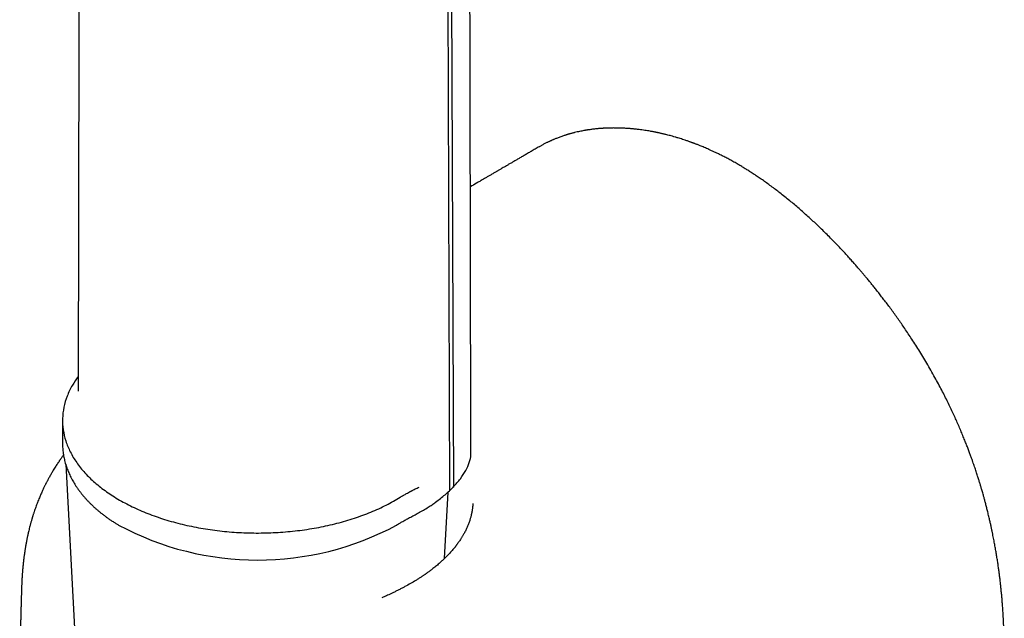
# Model space of a CAD drawing. Header units: millimetres. Extents: x 8 to 853, y 12 to 752.
# Tile 20 of 27: x 793 to 852, y 209 to 245. Entities that reach past the tile are written whole.
import ezdxf

# ---------------------------------------------------------------- set-up
doc = ezdxf.new("R2010")
doc.units = ezdxf.units.MM

msp = doc.modelspace()

# ---------------------------------------------------------------- linework, layer by layer
at = {"color": 7, "linetype": 'Continuous', "lineweight": 30}
for p, q in [((818.475, 325.966), (818.867, 216.643)), ((818.713, 326.114), (819.104, 216.869)), ((824.309, 237.477), (824.304, 237.474)), ((795.458, 220.902), (795.458, 219.513)), ((795.458, 219.513), (795.458, 219.517)), ((795.648, 218.248), (796.892, 194.816)), ((818.565, 212.54), (818.779, 216.569)), ((820.285, 215.88), (820.283, 215.84)), ((815.778, 214.635), (815.78, 214.636)), ((815.782, 214.637), (815.828, 214.664))]:
    msp.add_line(p, q, dxfattribs=at)
at = {"color": 7, "linetype": 'Continuous', "lineweight": 30, "flags": 128}
for points in [[(820.162, 218.891), (820.138, 232.136), (820.124, 239.467), (820.06, 275.574), (820.016, 300.454), (820.001, 309.293), (819.992, 314.603), (819.969, 328.03)], [(796.443, 246.545), (796.439, 244.432), (796.398, 222.68)]]:
    msp.add_lwpolyline(points, dxfattribs=at)
at = {"color": 7, "linetype": 'Continuous', "lineweight": 30}
msp.add_arc((807.258, 230.22), 17.769, 241.73857, 298.25409, dxfattribs=at)
for points, knots in [([(836.276, 236.434), (836.187, 236.484), (836.016, 236.582), (835.765, 236.719), (835.529, 236.843), (835.307, 236.956), (835.101, 237.058), (834.91, 237.149), (834.734, 237.231), (834.572, 237.304), (834.422, 237.37), (834.284, 237.429), (834.159, 237.481), (834.049, 237.526), (833.953, 237.565), (833.872, 237.597), (833.803, 237.624), (833.74, 237.648), (833.678, 237.671), (833.616, 237.695), (833.56, 237.716), (833.505, 237.736), (833.448, 237.756), (833.382, 237.78), (833.305, 237.807), (833.218, 237.837), (833.105, 237.876), (832.974, 237.919), (832.829, 237.965), (832.678, 238.012), (832.522, 238.058), (832.365, 238.103), (832.222, 238.142), (832.091, 238.177), (831.976, 238.206), (831.876, 238.23), (831.788, 238.251), (831.704, 238.271), (831.626, 238.288), (831.562, 238.303), (831.512, 238.313), (831.472, 238.322), (831.429, 238.331), (831.379, 238.341), (831.321, 238.353), (831.254, 238.366), (831.18, 238.381), (831.097, 238.396), (830.929, 238.426), (830.679, 238.467), (830.424, 238.502), (830.244, 238.524), (830.14, 238.536), (830.042, 238.546), (829.954, 238.554), (829.876, 238.561), (829.793, 238.568), (829.698, 238.576), (829.586, 238.583), (829.465, 238.59), (829.333, 238.597), (829.191, 238.602), (829.04, 238.606), (828.91, 238.607), (828.8, 238.607), (828.714, 238.607), (828.627, 238.606), (828.544, 238.604), (828.47, 238.602), (828.409, 238.599), (828.361, 238.597), (828.323, 238.596), (828.287, 238.594), (828.247, 238.592), (828.2, 238.589), (828.145, 238.586), (828.074, 238.581), (827.989, 238.575), (827.893, 238.567), (827.797, 238.558), (827.694, 238.548), (827.584, 238.535), (827.469, 238.521), (827.362, 238.507), (827.271, 238.493), (827.196, 238.482), (827.134, 238.471), (827.071, 238.461), (826.984, 238.445), (826.873, 238.424), (826.736, 238.397), (826.591, 238.365), (826.467, 238.335), (826.365, 238.31), (826.287, 238.289), (826.211, 238.269), (826.141, 238.249), (826.082, 238.232), (826.04, 238.22), (826.011, 238.211), (825.986, 238.203), (825.958, 238.195), (825.922, 238.184), (825.879, 238.17), (825.829, 238.154), (825.754, 238.129), (825.659, 238.096), (825.549, 238.057), (825.446, 238.019), (825.352, 237.982), (825.267, 237.948), (825.196, 237.918), (825.138, 237.893), (825.089, 237.872), (825.04, 237.851), (824.989, 237.828), (824.936, 237.803), (824.881, 237.778), (824.822, 237.75), (824.757, 237.718), (824.684, 237.682), (824.605, 237.641), (824.526, 237.599), (824.448, 237.557), (824.377, 237.517), (824.329, 237.49), (824.307, 237.477)], [0, 0, 0, 0, 0.020179, 0.039264, 0.05726, 0.074169, 0.089992, 0.104479, 0.117923, 0.130324, 0.141682, 0.15242, 0.162025, 0.170497, 0.177836, 0.184042, 0.189116, 0.1939, 0.198595, 0.20336, 0.208194, 0.211739, 0.216075, 0.221211, 0.227147, 0.233883, 0.241403, 0.253268, 0.264502, 0.275107, 0.28855, 0.300821, 0.311917, 0.322053, 0.331679, 0.338894, 0.345803, 0.352406, 0.358698, 0.364266, 0.367625, 0.370528, 0.373816, 0.377794, 0.382461, 0.387716, 0.393636, 0.400222, 0.407461, 0.433981, 0.460287, 0.469007, 0.477662, 0.48567, 0.492843, 0.499183, 0.504723, 0.51334, 0.522417, 0.532395, 0.543267, 0.555118, 0.567657, 0.580762, 0.587853, 0.595099, 0.602501, 0.609758, 0.616081, 0.621428, 0.625236, 0.628327, 0.631102, 0.634478, 0.63849, 0.643138, 0.648423, 0.656632, 0.664995, 0.67327, 0.681457, 0.691751, 0.701903, 0.711478, 0.719972, 0.725888, 0.731176, 0.736633, 0.742569, 0.754178, 0.766476, 0.779434, 0.793295, 0.800216, 0.807353, 0.814689, 0.821315, 0.826724, 0.830915, 0.83305, 0.835049, 0.837705, 0.841037, 0.845047, 0.849733, 0.855078, 0.866244, 0.876709, 0.886472, 0.895534, 0.903837, 0.91112, 0.916423, 0.920982, 0.925546, 0.931112, 0.936192, 0.941811, 0.947757, 0.954019, 0.961887, 0.970205, 0.978829, 0.986762, 0.993816, 1, 1, 1, 1]), ([(824.303, 237.476), (824.22, 237.428), (824.058, 237.334), (823.82, 237.196), (823.595, 237.066), (823.382, 236.942), (823.181, 236.826), (822.993, 236.716), (822.811, 236.61), (822.637, 236.509), (822.471, 236.413), (822.321, 236.325), (822.184, 236.246), (822.069, 236.178), (821.972, 236.122), (821.892, 236.075), (821.822, 236.034), (821.763, 236), (821.71, 235.969), (821.649, 235.933), (821.573, 235.889), (821.481, 235.835), (821.366, 235.768), (821.228, 235.687), (821.063, 235.591), (820.884, 235.486), (820.695, 235.375), (820.443, 235.227), (820.255, 235.117), (820.132, 235.044)], [0, 0, 0, 0, 0.059728, 0.116549, 0.170465, 0.221474, 0.269578, 0.314775, 0.357067, 0.400231, 0.439878, 0.476009, 0.508623, 0.537721, 0.559283, 0.578403, 0.595081, 0.609317, 0.621245, 0.633137, 0.653401, 0.675589, 0.699704, 0.735689, 0.775255, 0.818402, 0.864715, 0.911265, 1, 1, 1, 1]), ([(848.238, 223.504), (848.156, 223.651), (847.993, 223.941), (847.746, 224.366), (847.502, 224.774), (847.26, 225.166), (847.023, 225.542), (846.794, 225.895), (846.574, 226.227), (846.364, 226.539), (846.158, 226.837), (845.958, 227.121), (845.756, 227.403), (845.554, 227.68), (845.352, 227.953), (845.157, 228.21), (844.972, 228.452), (844.795, 228.678), (844.626, 228.891), (844.468, 229.089), (844.312, 229.28), (844.161, 229.464), (844.015, 229.639), (843.88, 229.799), (843.75, 229.951), (843.606, 230.119), (843.443, 230.306), (843.259, 230.515), (843.061, 230.735), (842.851, 230.966), (842.627, 231.208), (842.395, 231.456), (842.158, 231.703), (841.907, 231.959), (841.65, 232.217), (841.387, 232.475), (841.132, 232.72), (840.877, 232.96), (840.617, 233.2), (840.352, 233.439), (840.082, 233.676), (839.807, 233.912), (839.523, 234.151), (839.228, 234.391), (838.941, 234.619), (838.662, 234.835), (838.395, 235.036), (838.126, 235.232), (837.863, 235.419), (837.608, 235.596), (837.366, 235.758), (837.137, 235.907), (836.92, 236.046), (836.706, 236.178), (836.492, 236.308), (836.348, 236.392), (836.276, 236.434)], [0, 0, 0, 0, 0.026797, 0.052772, 0.077929, 0.102274, 0.125808, 0.148535, 0.169224, 0.189198, 0.208457, 0.227002, 0.244832, 0.263889, 0.282056, 0.299333, 0.31572, 0.331216, 0.345821, 0.359534, 0.372355, 0.385887, 0.398257, 0.409466, 0.420015, 0.430871, 0.445589, 0.460875, 0.47673, 0.494347, 0.512616, 0.531537, 0.550993, 0.570012, 0.591749, 0.612555, 0.632432, 0.652012, 0.672282, 0.693253, 0.713667, 0.734712, 0.756437, 0.778852, 0.801958, 0.821742, 0.842009, 0.862412, 0.882152, 0.901196, 0.919547, 0.936213, 0.952263, 0.968022, 0.983933, 1, 1, 1, 1]), ([(796.4, 223.555), (796.279, 223.384), (796.008, 223.001), (795.722, 222.38), (795.52, 221.706), (795.44, 221.022), (795.479, 220.338), (795.636, 219.659), (795.91, 218.993), (796.298, 218.346), (796.797, 217.725), (797.401, 217.136), (798.105, 216.585), (798.9, 216.077), (799.78, 215.617), (800.735, 215.211), (801.756, 214.863), (802.832, 214.575), (803.953, 214.35), (805.107, 214.192), (806.282, 214.101), (807.468, 214.079), (808.651, 214.126), (809.82, 214.24), (810.964, 214.422), (812.07, 214.669), (813.128, 214.979), (814.126, 215.349), (815.06, 215.772), (815.615, 216.096), (815.893, 216.258)], [0, 0, 0, 0, 0.029191, 0.065146, 0.101102, 0.137058, 0.173014, 0.20897, 0.244926, 0.280882, 0.316838, 0.352794, 0.38875, 0.424705, 0.460661, 0.496617, 0.532573, 0.568529, 0.604485, 0.640441, 0.676397, 0.712353, 0.748309, 0.784265, 0.82022, 0.856176, 0.892132, 0.928088, 0.964044, 1, 1, 1, 1]), ([(851.534, 214.942), (851.512, 215.038), (851.469, 215.222), (851.403, 215.489), (851.34, 215.738), (851.28, 215.967), (851.224, 216.178), (851.174, 216.359), (851.13, 216.513), (851.094, 216.642), (851.06, 216.758), (851.029, 216.862), (851.002, 216.954), (850.977, 217.036), (850.941, 217.156), (850.89, 217.321), (850.817, 217.553), (850.733, 217.811), (850.638, 218.097), (850.549, 218.354), (850.468, 218.583), (850.395, 218.786), (850.313, 219.008), (850.222, 219.249), (850.122, 219.507), (850.013, 219.781), (849.894, 220.073), (849.764, 220.382), (849.629, 220.695), (849.488, 221.013), (849.342, 221.333), (849.185, 221.666), (849.018, 222.011), (848.84, 222.37), (848.65, 222.74), (848.448, 223.121), (848.307, 223.378), (848.235, 223.509)], [0, 0, 0, 0, 0.033436, 0.064608, 0.093533, 0.120224, 0.144693, 0.166951, 0.183294, 0.198206, 0.211692, 0.223751, 0.234387, 0.243601, 0.252039, 0.275998, 0.301096, 0.332463, 0.365453, 0.400079, 0.421391, 0.444872, 0.47053, 0.498376, 0.52842, 0.560073, 0.593852, 0.629756, 0.667782, 0.703522, 0.740941, 0.780029, 0.820775, 0.863164, 0.907179, 0.952799, 1, 1, 1, 1]), ([(796.399, 222.697), (796.398, 222.696), (796.398, 222.691), (796.399, 222.685), (796.399, 222.68)], [0, 0, 0, 0, 0.123667, 1, 1, 1, 1]), ([(795.459, 219.517), (795.458, 219.512), (795.458, 219.457), (795.461, 219.353), (795.468, 219.205), (795.482, 219.058), (795.5, 218.91), (795.524, 218.763), (795.552, 218.616), (795.586, 218.47), (795.625, 218.324), (795.669, 218.178), (795.717, 218.033), (795.771, 217.889), (795.831, 217.745), (795.895, 217.602), (795.964, 217.46), (796.038, 217.318), (796.117, 217.178), (796.201, 217.039), (796.291, 216.9), (796.384, 216.763), (796.483, 216.627), (796.587, 216.492), (796.695, 216.359), (796.809, 216.227), (796.926, 216.097), (797.049, 215.968), (797.176, 215.841), (797.307, 215.715), (797.443, 215.591), (797.583, 215.469), (797.727, 215.349), (797.876, 215.231), (798.029, 215.115), (798.186, 215.001), (798.346, 214.889), (798.511, 214.779), (798.676, 214.673), (798.788, 214.604), (798.843, 214.571)], [0, 0, 0, 0, 0.002821, 0.029156, 0.055491, 0.081831, 0.108184, 0.134558, 0.160959, 0.187393, 0.213867, 0.240385, 0.266952, 0.293572, 0.320246, 0.346979, 0.373769, 0.400619, 0.427527, 0.454493, 0.481515, 0.508591, 0.535719, 0.562894, 0.590115, 0.617378, 0.644678, 0.672013, 0.699378, 0.726771, 0.754187, 0.781624, 0.809079, 0.836548, 0.864028, 0.891519, 0.919016, 0.946518, 0.974024, 1, 1, 1, 1]), ([(795.517, 218.809), (795.507, 218.795), (795.475, 218.753), (795.427, 218.686), (795.377, 218.617), (795.34, 218.563), (795.312, 218.523), (795.287, 218.488), (795.26, 218.447), (795.224, 218.394), (795.175, 218.321), (795.115, 218.231), (795.046, 218.124), (794.974, 218.01), (794.908, 217.902), (794.848, 217.802), (794.794, 217.712), (794.74, 217.618), (794.686, 217.522), (794.636, 217.431), (794.588, 217.343), (794.545, 217.262), (794.507, 217.19), (794.477, 217.132), (794.453, 217.084), (794.43, 217.039), (794.403, 216.985), (794.37, 216.917), (794.331, 216.838), (794.29, 216.751), (794.229, 216.619), (794.15, 216.443), (794.048, 216.203), (793.943, 215.942), (793.838, 215.659), (793.763, 215.443), (793.714, 215.296), (793.691, 215.224), (793.671, 215.16), (793.654, 215.107), (793.641, 215.063), (793.63, 215.027), (793.619, 214.992), (793.607, 214.949), (793.59, 214.894), (793.571, 214.826), (793.549, 214.749), (793.527, 214.669), (793.505, 214.59), (793.479, 214.488), (793.448, 214.367), (793.414, 214.229), (793.389, 214.121), (793.371, 214.04), (793.357, 213.978), (793.342, 213.91), (793.327, 213.84), (793.313, 213.77), (793.3, 213.706), (793.289, 213.649), (793.278, 213.596), (793.268, 213.543), (793.258, 213.49), (793.249, 213.439), (793.24, 213.388), (793.231, 213.335), (793.22, 213.275), (793.209, 213.206), (793.196, 213.129), (793.182, 213.041), (793.168, 212.946), (793.154, 212.85), (793.141, 212.76), (793.131, 212.682), (793.122, 212.613), (793.113, 212.547), (793.105, 212.477), (793.097, 212.41), (793.09, 212.35), (793.084, 212.296), (793.077, 212.234), (793.07, 212.166), (793.063, 212.097), (793.057, 212.033), (793.052, 211.981), (793.049, 211.939), (793.045, 211.904), (793.042, 211.867), (793.039, 211.824), (793.034, 211.772), (793.03, 211.711), (793.025, 211.647), (793.02, 211.581), (793.016, 211.519), (793.012, 211.458), (793.009, 211.408), (793.006, 211.371), (793.005, 211.346), (793.003, 211.322), (793.002, 211.293), (793, 211.253), (792.997, 211.199), (792.994, 211.131), (792.99, 211.049), (792.986, 210.954), (792.984, 210.886), (792.982, 210.85)], [0, 0, 0, 0, 0.005844, 0.017434, 0.027072, 0.033604, 0.038796, 0.042727, 0.047587, 0.054398, 0.063164, 0.075623, 0.089098, 0.103477, 0.118764, 0.129461, 0.140563, 0.152071, 0.163979, 0.175351, 0.185487, 0.195847, 0.20449, 0.211419, 0.216635, 0.221431, 0.22783, 0.235938, 0.24574, 0.256258, 0.266918, 0.292615, 0.319134, 0.351676, 0.384919, 0.418869, 0.428067, 0.436699, 0.444167, 0.450471, 0.455609, 0.459581, 0.46324, 0.468252, 0.475006, 0.483299, 0.493019, 0.502858, 0.51245, 0.521792, 0.539732, 0.556634, 0.57229, 0.57925, 0.586816, 0.595449, 0.604986, 0.613688, 0.622143, 0.628866, 0.635067, 0.641726, 0.648714, 0.655293, 0.661352, 0.668189, 0.675811, 0.684443, 0.694545, 0.70588, 0.718781, 0.731766, 0.743651, 0.75399, 0.76283, 0.770903, 0.780429, 0.790919, 0.797818, 0.804656, 0.812981, 0.822816, 0.832488, 0.841114, 0.848466, 0.853915, 0.85816, 0.862784, 0.868685, 0.875863, 0.883691, 0.893406, 0.90196, 0.910076, 0.918445, 0.926659, 0.930281, 0.933556, 0.936483, 0.939974, 0.94533, 0.952559, 0.961652, 0.972601, 0.98539, 1, 1, 1, 1]), ([(819.097, 216.873), (819.248, 217.042), (819.555, 217.387), (819.876, 217.895), (820.091, 218.378), (820.167, 218.701), (820.158, 218.865), (820.157, 218.891)], [0, 0, 0, 0, 0.219481, 0.448274, 0.690597, 0.949588, 1, 1, 1, 1]), ([(815.893, 216.258), (815.9, 216.263), (815.92, 216.276), (815.956, 216.298), (816.005, 216.327), (816.066, 216.363), (816.14, 216.407), (816.227, 216.457), (816.329, 216.513), (816.412, 216.558), (816.472, 216.59), (816.502, 216.606), (816.532, 216.622), (816.562, 216.637), (816.592, 216.652), (816.621, 216.667), (816.689, 216.701), (816.789, 216.75), (816.917, 216.811), (816.996, 216.847), (817.033, 216.864)], [0, 0, 0, 0, 0.02235, 0.05612, 0.101308, 0.157916, 0.225943, 0.305388, 0.396253, 0.498537, 0.525642, 0.552312, 0.578547, 0.604347, 0.629712, 0.654641, 0.679135, 0.806071, 0.908283, 1, 1, 1, 1]), ([(818.866, 216.645), (818.906, 216.683), (818.984, 216.757), (819.063, 216.835), (819.102, 216.874)], [0, 0, 0, 0, 0.499831, 1, 1, 1, 1]), ([(818.031, 215.957), (818.129, 216.031), (818.322, 216.176), (818.6, 216.406), (818.777, 216.566), (818.864, 216.645)], [0, 0, 0, 0, 0.342624, 0.675984, 1, 1, 1, 1]), ([(820.283, 215.839), (820.283, 215.833), (820.282, 215.816), (820.279, 215.788), (820.277, 215.758), (820.275, 215.732), (820.272, 215.708), (820.27, 215.684), (820.265, 215.644), (820.258, 215.586), (820.249, 215.52), (820.24, 215.46), (820.231, 215.409), (820.222, 215.36), (820.213, 215.315), (820.205, 215.275), (820.194, 215.225), (820.18, 215.163), (820.161, 215.088), (820.141, 215.012), (820.117, 214.931), (820.09, 214.842), (820.056, 214.744), (820.019, 214.642), (819.98, 214.544), (819.941, 214.451), (819.9, 214.358), (819.853, 214.26), (819.802, 214.159), (819.752, 214.064), (819.705, 213.979), (819.663, 213.907), (819.621, 213.837), (819.577, 213.765), (819.526, 213.686), (819.467, 213.598), (819.413, 213.52), (819.365, 213.454), (819.331, 213.407), (819.301, 213.367), (819.275, 213.333), (819.252, 213.303), (819.228, 213.272), (819.201, 213.237), (819.166, 213.194), (819.108, 213.123), (819.03, 213.03), (818.937, 212.924), (818.85, 212.83), (818.769, 212.743), (818.69, 212.663), (818.613, 212.586), (818.535, 212.51), (818.456, 212.436), (818.372, 212.359), (818.283, 212.279), (818.185, 212.194), (818.082, 212.107), (817.976, 212.021), (817.877, 211.942), (817.784, 211.87), (817.699, 211.806), (817.618, 211.747), (817.546, 211.694), (817.484, 211.65), (817.435, 211.616), (817.391, 211.585), (817.345, 211.554), (817.29, 211.516), (817.224, 211.472), (817.124, 211.406), (816.991, 211.32), (816.779, 211.188), (816.509, 211.028), (816.231, 210.873), (815.997, 210.748), (815.813, 210.653), (815.629, 210.561), (815.451, 210.474), (815.285, 210.395), (815.133, 210.324), (814.994, 210.26), (814.879, 210.207), (814.81, 210.176), (814.784, 210.164)], [0, 0, 0, 0, 0.003297, 0.009597, 0.01434, 0.017859, 0.02139, 0.025052, 0.028845, 0.039965, 0.052191, 0.059993, 0.068038, 0.076135, 0.083377, 0.089602, 0.095122, 0.106966, 0.118901, 0.130846, 0.143498, 0.157546, 0.17356, 0.190629, 0.206631, 0.220717, 0.235485, 0.251307, 0.268184, 0.284472, 0.297357, 0.30921, 0.319644, 0.331302, 0.344318, 0.358462, 0.374083, 0.383027, 0.390711, 0.397191, 0.402818, 0.407651, 0.412113, 0.417869, 0.425039, 0.433625, 0.453268, 0.471097, 0.486827, 0.501157, 0.514896, 0.528039, 0.540585, 0.553844, 0.566526, 0.580525, 0.595784, 0.611292, 0.626684, 0.641961, 0.653884, 0.665735, 0.677105, 0.686899, 0.695055, 0.701572, 0.706368, 0.712245, 0.719345, 0.72767, 0.737216, 0.757124, 0.77737, 0.814367, 0.852465, 0.87229, 0.892408, 0.912659, 0.931691, 0.9492, 0.964908, 0.979137, 0.991877, 1, 1, 1, 1]), ([(816.986, 215.301), (817.088, 215.357), (817.293, 215.469), (817.568, 215.637), (817.814, 215.8), (817.959, 215.904), (818.031, 215.957)], [0, 0, 0, 0, 0.279988, 0.559981, 0.779988, 1, 1, 1, 1]), ([(815.825, 214.663), (815.88, 214.696), (816.006, 214.773), (816.218, 214.892), (816.46, 215.024), (816.717, 215.159), (816.895, 215.253), (816.986, 215.301)], [0, 0, 0, 0, 0.15791, 0.361516, 0.568576, 0.780859, 1, 1, 1, 1]), ([(815.672, 214.57), (815.675, 214.572), (815.712, 214.594), (815.748, 214.616), (815.782, 214.637)], [0, 0, 0, 0, 0.071711, 1, 1, 1, 1]), ([(852.436, 206.811), (852.435, 206.849), (852.435, 206.919), (852.435, 207.018), (852.434, 207.105), (852.434, 207.184), (852.433, 207.261), (852.432, 207.343), (852.431, 207.456), (852.428, 207.604), (852.424, 207.792), (852.419, 207.989), (852.412, 208.192), (852.405, 208.394), (852.396, 208.599), (852.387, 208.803), (852.376, 209.005), (852.362, 209.242), (852.344, 209.512), (852.322, 209.816), (852.297, 210.117), (852.27, 210.412), (852.242, 210.696), (852.213, 210.968), (852.183, 211.226), (852.154, 211.471), (852.123, 211.709), (852.09, 211.951), (852.054, 212.203), (852.014, 212.466), (851.97, 212.739), (851.931, 212.973), (851.897, 213.165), (851.871, 213.313), (851.844, 213.462), (851.815, 213.615), (851.784, 213.774), (851.751, 213.941), (851.715, 214.118), (851.676, 214.305), (851.633, 214.506), (851.586, 214.719), (851.552, 214.866), (851.534, 214.942)], [0, 0, 0, 0, 0.014556, 0.027382, 0.038481, 0.048084, 0.057947, 0.068435, 0.079547, 0.101538, 0.125623, 0.151799, 0.176936, 0.20303, 0.228935, 0.254638, 0.280139, 0.30544, 0.343779, 0.381655, 0.419072, 0.455809, 0.490886, 0.52419, 0.555726, 0.585495, 0.61375, 0.642814, 0.673251, 0.705067, 0.738107, 0.771771, 0.789275, 0.806932, 0.824741, 0.842705, 0.8613, 0.881551, 0.902198, 0.924359, 0.94804, 0.973251, 1, 1, 1, 1]), ([(792.983, 210.858), (792.982, 210.833), (792.98, 210.777), (792.977, 210.687), (792.974, 210.585), (792.97, 210.481), (792.967, 210.382), (792.965, 210.296), (792.963, 210.224), (792.961, 210.154), (792.958, 210.078), (792.956, 209.988), (792.953, 209.888), (792.95, 209.784), (792.947, 209.683), (792.944, 209.588), (792.942, 209.5), (792.94, 209.42), (792.938, 209.347), (792.936, 209.284), (792.935, 209.23), (792.934, 209.179), (792.932, 209.125), (792.931, 209.06), (792.929, 208.984), (792.926, 208.897), (792.924, 208.8), (792.921, 208.681), (792.918, 208.545), (792.915, 208.398), (792.912, 208.276), (792.91, 208.178), (792.908, 208.104), (792.907, 208.038), (792.906, 207.98), (792.904, 207.93), (792.904, 207.883), (792.902, 207.831), (792.901, 207.763), (792.899, 207.678), (792.897, 207.574), (792.895, 207.46), (792.893, 207.342), (792.891, 207.226), (792.889, 207.114), (792.887, 207.005), (792.886, 206.9), (792.884, 206.802), (792.883, 206.72), (792.882, 206.654), (792.881, 206.6), (792.881, 206.546), (792.88, 206.484), (792.878, 206.38), (792.877, 206.235), (792.875, 206.049), (792.873, 205.86), (792.871, 205.671), (792.87, 205.523), (792.869, 205.42), (792.869, 205.363), (792.869, 205.318), (792.869, 205.285), (792.868, 205.256), (792.868, 205.222), (792.868, 205.177), (792.868, 205.117), (792.867, 205.044), (792.866, 204.78), (792.866, 204.513), (792.866, 204.251), (792.866, 204.181), (792.866, 204.122), (792.866, 204.075), (792.866, 204.032), (792.867, 203.984), (792.867, 203.921), (792.867, 203.841), (792.867, 203.754), (792.868, 203.663), (792.868, 203.543), (792.869, 203.397), (792.87, 203.225), (792.872, 203.058), (792.873, 202.898), (792.874, 202.748), (792.876, 202.607), (792.877, 202.469), (792.879, 202.324), (792.881, 202.166), (792.883, 202.017), (792.885, 201.878), (792.887, 201.753), (792.889, 201.623), (792.891, 201.496), (792.893, 201.378), (792.895, 201.279), (792.896, 201.206), (792.897, 201.154), (792.898, 201.113), (792.899, 201.067), (792.9, 201.013), (792.901, 200.948), (792.903, 200.877), (792.904, 200.801), (792.906, 200.723), (792.908, 200.627), (792.911, 200.513), (792.913, 200.382), (792.916, 200.255), (792.919, 200.134), (792.922, 200.029), (792.924, 199.942), (792.926, 199.871), (792.927, 199.809), (792.929, 199.755), (792.93, 199.695), (792.932, 199.619), (792.935, 199.522), (792.938, 199.407), (792.942, 199.279), (792.945, 199.142), (792.951, 198.939), (792.959, 198.67), (792.971, 198.314), (792.98, 198.032), (792.987, 197.863), (792.988, 197.827)], [0, 0, 0, 0, 0.005758, 0.012761, 0.020469, 0.028835, 0.036558, 0.043036, 0.048272, 0.053126, 0.0589, 0.065737, 0.073621, 0.081682, 0.08942, 0.096832, 0.103343, 0.109556, 0.115123, 0.119926, 0.123968, 0.127432, 0.13153, 0.136479, 0.142281, 0.148934, 0.156438, 0.16437, 0.176288, 0.187523, 0.198073, 0.204148, 0.209888, 0.214977, 0.219383, 0.223109, 0.226409, 0.230325, 0.234969, 0.241837, 0.249853, 0.258909, 0.267975, 0.276796, 0.285372, 0.293704, 0.30179, 0.30946, 0.316113, 0.32059, 0.324425, 0.328456, 0.333144, 0.338486, 0.352261, 0.36649, 0.381056, 0.395542, 0.409711, 0.414814, 0.419254, 0.4227, 0.425151, 0.426912, 0.42923, 0.43285, 0.437431, 0.442973, 0.449477, 0.497987, 0.504166, 0.509556, 0.514042, 0.517624, 0.520452, 0.523777, 0.528793, 0.53493, 0.541913, 0.5489, 0.555832, 0.569289, 0.582494, 0.595362, 0.607648, 0.619201, 0.629728, 0.639867, 0.650933, 0.662984, 0.676183, 0.685254, 0.69481, 0.704852, 0.715132, 0.724195, 0.731802, 0.737954, 0.741019, 0.743825, 0.747305, 0.751527, 0.756491, 0.762088, 0.768104, 0.77404, 0.779887, 0.790291, 0.800403, 0.810222, 0.819733, 0.828433, 0.834533, 0.839987, 0.844795, 0.848955, 0.852567, 0.858868, 0.866492, 0.875439, 0.885699, 0.896518, 0.907411, 0.933378, 0.959755, 0.991402, 1, 1, 1, 1])]:
    msp.add_open_spline(points, degree=3, knots=knots, dxfattribs=at)

doc.saveas('drawing.dxf')
